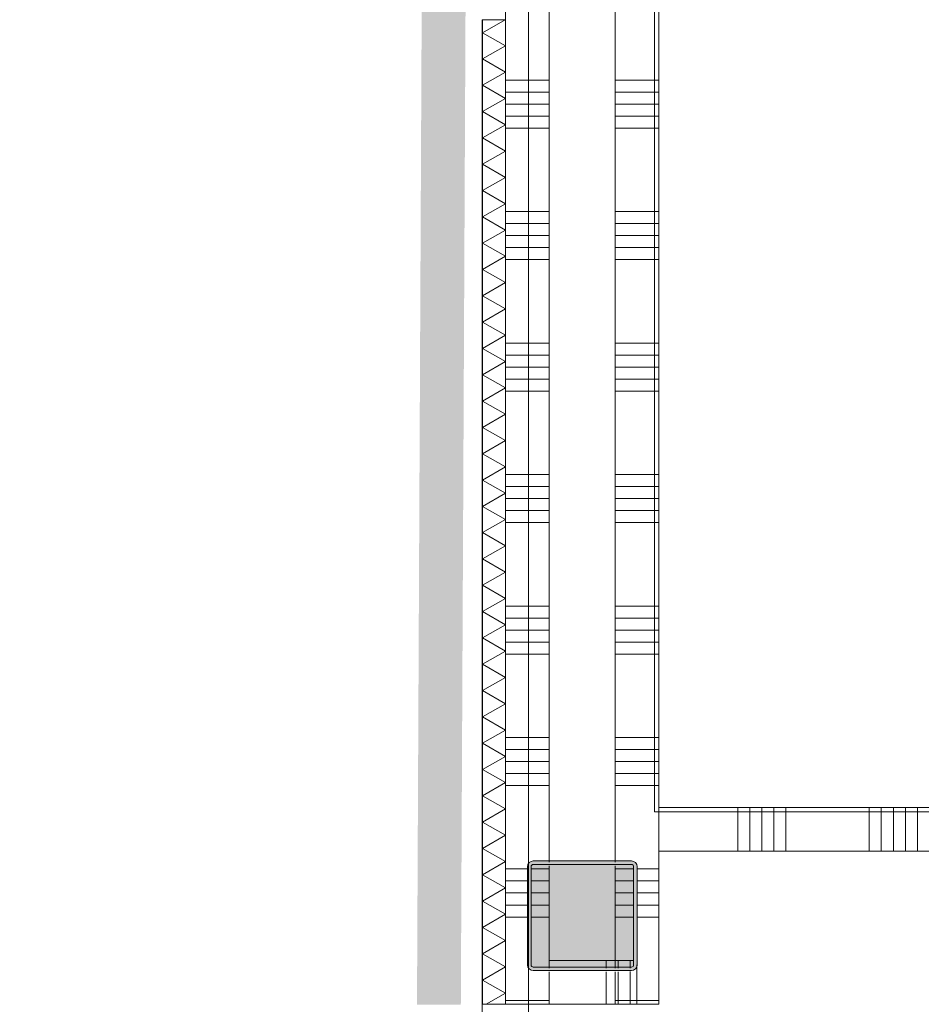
# Model space of a CAD drawing. Header units: millimetres. Extents: x -409 to 257590, y -7786 to 67330.
# Tile 72 of 210: x 56562 to 58619, y 8501 to 10748. Entities that reach past the tile are written whole.
import ezdxf

# ---------------------------------------------------------------- set-up
doc = ezdxf.new("R2010")
doc.units = ezdxf.units.MM
doc.header["$MEASUREMENT"] = 0
doc.linetypes.add('B0701', pattern=[234.119993, 155.999994, -78.119999])
for name, color, linetype in [('New_22 NC Binnenwanden', 7, 'Continuous'), ('New_22 NC Binnenwanden Deuren', 7, 'Continuous'), ('New_22 NC Binnenwanden Doorsnede-arcering', 7, 'Continuous'), ('New_22 NC Binnenwanden Laagscheidingslijnen', 7, 'Continuous'), ('New_23 Vloeren', 7, 'Continuous'), ('New_Info Wandafwerking aanduiding', 7, 'Continuous'), ('New_Info Wandafwerking aanduiding Doorsnede-arcering', 7, 'Continuous'), ('New_Z Ruimtefuncties Zone omranding', 7, 'Continuous'), ('S-COLS-____-OTLN.RVT S', 7, 'Continuous'), ('S-COLS-____-OTLN.RVT S 2D arcering', 7, 'Continuous')]:
    doc.layers.add(name, color=color, linetype=linetype)

# ---------------------------------------------------------------- blocks, each defined once
blk = doc.blocks.new('Slab_1_2', base_point=(0, 42578.3))
at = {"layer": 'New_23 Vloeren', "color": 1, "linetype": 'Continuous', "lineweight": 0, "flags": 128}
blk.add_lwpolyline([(58010, 15161.3), (61790, 15161.3), (61790, 12110.1, -0.396084), (60868.1, 11130.4), (60868.1, 11130.3), (59293.4, 11130.3), (59293.4, 8940), (58010, 8940), (58010, 11850)], format="xyb", close=True, dxfattribs=at)
blk = doc.blocks.new('*X306')
at = {"layer": 'New_22 NC Binnenwanden Doorsnede-arcering', "color": 254, "linetype": 'Continuous', "lineweight": 0, "true_color": 0xe9ebeb}
for p, q in [((58200, 8950), (58200, 8916)), ((58227.4, 8950), (58227.4, 8916)), ((58254.9, 8950), (58254.9, 8916)), ((58282.3, 8950), (58282.3, 8916)), ((58309.7, 8950), (58309.7, 8916)), ((58500, 8950), (58500, 8916)), ((58527.4, 8950), (58527.4, 8916)), ((58554.9, 8950), (58554.9, 8916)), ((58582.3, 8950), (58582.3, 8916)), ((58609.7, 8950), (58609.7, 8916)), ((58800, 8950), (58800, 8916)), ((58827.4, 8950), (58827.4, 8916)), ((58854.9, 8950), (58854.9, 8916)), ((58882.3, 8950), (58882.3, 8916)), ((58909.7, 8950), (58909.7, 8916)), ((59100, 8950), (59100, 8916)), ((59127.4, 8950), (59127.4, 8916)), ((59154.9, 8950), (59154.9, 8916)), ((59182.3, 8950), (59182.3, 8916)), ((59209.7, 8950), (59209.7, 8916)), ((58200, 8916), (58200, 8850)), ((58227.4, 8916), (58227.4, 8850)), ((58254.9, 8916), (58254.9, 8850)), ((58282.3, 8916), (58282.3, 8850)), ((58309.7, 8916), (58309.7, 8850)), ((58500, 8916), (58500, 8850)), ((58527.4, 8916), (58527.4, 8850)), ((58554.9, 8916), (58554.9, 8850)), ((58582.3, 8916), (58582.3, 8850)), ((58609.7, 8916), (58609.7, 8850)), ((58800, 8916), (58800, 8850)), ((58827.4, 8916), (58827.4, 8850)), ((58854.9, 8916), (58854.9, 8850)), ((58882.3, 8916), (58882.3, 8850)), ((58909.7, 8916), (58909.7, 8850)), ((59100, 8916), (59100, 8850)), ((59127.4, 8916), (59127.4, 8850)), ((59154.9, 8916), (59154.9, 8850)), ((59182.3, 8916), (59182.3, 8850)), ((59209.7, 8916), (59209.7, 8850))]:
    blk.add_line(p, q, dxfattribs=at)
blk = doc.blocks.new('Wall_60_2', base_point=(59280, 8850))
at = {"layer": 'New_22 NC Binnenwanden', "color": 8, "linetype": 'Continuous', "lineweight": 0, "true_color": 0x778488, "flags": 128}
for points in [[(59280, 8950), (58020, 8950)], [(58020, 8850), (58020, 8950)], [(59380, 8850), (59380, 8950)], [(58020, 8850), (59380, 8850)]]:
    blk.add_lwpolyline(points, dxfattribs=at)
at = {"layer": 'New_22 NC Binnenwanden', "color": 8, "lineweight": 0, "true_color": 0x778488}
blk.add_blockref('*X306', (0, 0), dxfattribs=at)
blk = doc.blocks.new('*X544')
at = {"layer": 'New_22 NC Binnenwanden Doorsnede-arcering', "color": 254, "linetype": 'Continuous', "lineweight": 0, "true_color": 0xe9ebeb}
for p, q in [((57669.1, 10747.4), (57618, 10717.9)), ((57670, 10687.9), (57618, 10717.9)), ((57670, 10687.9), (57618, 10657.9)), ((57670, 10627.9), (57618, 10657.9)), ((57670, 10627.9), (57618, 10597.8)), ((57670, 10567.8), (57618, 10597.8)), ((57670, 10567.8), (57618, 10537.8)), ((57670, 10507.8), (57618, 10537.8)), ((57670, 10507.8), (57618, 10477.8)), ((57670, 10447.7), (57618, 10477.8)), ((57670, 10447.7), (57618, 10417.7)), ((57670, 10387.7), (57618, 10417.7)), ((57670, 10387.7), (57618, 10357.7)), ((57670, 10327.6), (57618, 10357.7)), ((57670, 10327.6), (57618, 10297.6)), ((57670, 10267.6), (57618, 10297.6)), ((57670, 10267.6), (57618, 10237.6)), ((57670, 10207.6), (57618, 10237.6)), ((57670, 10207.6), (57618, 10177.5)), ((57670, 10147.5), (57618, 10177.5)), ((57670, 10147.5), (57618, 10117.5)), ((57670, 10087.5), (57618, 10117.5)), ((57670, 10087.5), (57618, 10057.4)), ((57670, 10027.4), (57618, 10057.4)), ((57670, 10027.4), (57618, 9997.4)), ((57670, 9967.4), (57618, 9997.4)), ((57670, 9967.4), (57618, 9937.4)), ((57670, 9907.3), (57618, 9937.4)), ((57670, 9907.3), (57618, 9877.3)), ((57670, 9847.3), (57618, 9877.3)), ((57670, 9847.3), (57618, 9817.3)), ((57670, 9787.2), (57618, 9817.3)), ((57670, 9787.2), (57618, 9757.2)), ((57670, 9727.2), (57618, 9757.2)), ((57670, 9727.2), (57618, 9697.2)), ((57670, 9667.2), (57618, 9697.2)), ((57670, 9667.2), (57618, 9637.1)), ((57670, 9607.1), (57618, 9637.1)), ((57670, 9607.1), (57618, 9577.1)), ((57670, 9547.1), (57618, 9577.1)), ((57670, 9547.1), (57618, 9517)), ((57670, 9487), (57618, 9517)), ((57670, 9487), (57618, 9457)), ((57670, 9427), (57618, 9457)), ((57670, 9427), (57618, 9397)), ((57670, 9366.9), (57618, 9397)), ((57670, 9366.9), (57618, 9336.9)), ((57670, 9306.9), (57618, 9336.9)), ((57670, 9306.9), (57618, 9276.9)), ((57670, 9246.8), (57618, 9276.9)), ((57670, 9246.8), (57618, 9216.8)), ((57670, 9186.8), (57618, 9216.8)), ((57670, 9186.8), (57618, 9156.8)), ((57670, 9126.8), (57618, 9156.8)), ((57670, 9126.8), (57618, 9096.7)), ((57670, 9066.7), (57618, 9096.7)), ((57670, 9066.7), (57618, 9036.7)), ((57670, 9006.7), (57618, 9036.7)), ((57670, 9006.7), (57618, 8976.6)), ((57670, 8946.6), (57618, 8976.6)), ((57670, 8946.6), (57618, 8916.6)), ((57670, 8886.6), (57618, 8916.6)), ((57670, 8886.6), (57618, 8856.6)), ((57670, 8826.5), (57618, 8856.6)), ((57670, 8826.5), (57618, 8796.5)), ((57670, 8766.5), (57618, 8796.5)), ((57670, 8766.5), (57618, 8736.5)), ((57670, 8706.4), (57618, 8736.5)), ((57670, 8706.4), (57618, 8676.4)), ((57670, 8646.4), (57618, 8676.4)), ((57670, 8646.4), (57618, 8616.4)), ((57670, 8586.4), (57618, 8616.4)), ((57670, 8586.4), (57618, 8556.3)), ((57670, 8526.3), (57618, 8556.3)), ((57670, 8526.3), (57626, 8500.9))]:
    blk.add_line(p, q, dxfattribs=at)
blk = doc.blocks.new('D rechthoekige opening 22_17')
at = {"layer": 'New_22 NC Binnenwanden Deuren', "color": 9, "linetype": 'Continuous', "lineweight": 0}
for p, q in [((-60, 52), (-60, 53)), ((-60, 0), (-60, 52)), ((60, 52), (60, 53)), ((60, 0), (60, 52))]:
    blk.add_line(p, q, dxfattribs=at)
at = {"layer": 'New_22 NC Binnenwanden Deuren', "color": 9, "linetype": 'B0701', "lineweight": 0}
blk.add_line((-60, 0), (60, 0), dxfattribs=at)
blk = doc.blocks.new('Wall_118_2', base_point=(57670, 21290))
at = {"layer": 'New_22 NC Binnenwanden', "color": 8, "linetype": 'Continuous', "lineweight": 0, "true_color": 0x778488}
for p, q in [((57618, 10747.4), (57617, 10747.4)), ((57670, 10747.4), (57618, 10747.4))]:
    blk.add_line(p, q, dxfattribs=at)
at = {"layer": 'New_22 NC Binnenwanden', "color": 8, "linetype": 'Continuous', "lineweight": 0, "true_color": 0x778488, "flags": 128}
for points in [[(57617, 10747.4), (57617, 8500.9)], [(57670, 8500.9), (57670, 10747.4)]]:
    blk.add_lwpolyline(points, dxfattribs=at)
at = {"layer": 'New_22 NC Binnenwanden Laagscheidingslijnen', "color": 8, "linetype": 'Continuous', "lineweight": 0, "true_color": 0x778488}
blk.add_line((57618, 10747.4), (57618, 8500.9), dxfattribs=at)
at = {"layer": 'New_22 NC Binnenwanden', "color": 8, "lineweight": 0, "true_color": 0x778488}
blk.add_blockref('*X544', (0, 0), dxfattribs=at)
at = {"layer": 'New_22 NC Binnenwanden Deuren', "color": 1, "linetype": 'Continuous', "lineweight": 0, "zscale": 1000, "rotation": 90}
blk.add_blockref('D rechthoekige opening 22_17', (57670, 10807.4), dxfattribs=at)
blk = doc.blocks.new('*X670')
at = {"layer": 'New_22 NC Binnenwanden Doorsnede-arcering', "color": 254, "linetype": 'Continuous', "lineweight": 0, "true_color": 0xe9ebeb}
for p, q in [((57900, 8575), (57900, 8559.3)), ((57927.4, 8575), (57927.4, 8559.3)), ((57954.9, 8575.4), (57954.9, 8559.3)), ((57900, 8559.3), (57900, 8501)), ((57927.4, 8559.3), (57927.4, 8501)), ((57954.9, 8559.3), (57954.9, 8501))]:
    blk.add_line(p, q, dxfattribs=at)
blk = doc.blocks.new('*X671')
at = {"layer": 'New_22 NC Binnenwanden Doorsnede-arcering', "color": 254, "linetype": 'Continuous', "lineweight": 0, "true_color": 0xe9ebeb}
for p, q in [((57900, 8601), (57900, 8583)), ((57927.4, 8601), (57927.4, 8583)), ((57954.9, 8601), (57954.9, 8583.4))]:
    blk.add_line(p, q, dxfattribs=at)
blk = doc.blocks.new('Wall_146_2', base_point=(57770, 8501))
at = {"layer": 'New_22 NC Binnenwanden', "color": 8, "linetype": 'Continuous', "lineweight": 0, "true_color": 0x778488, "flags": 128}
for points in [[(57962, 8601), (57770, 8601)], [(57770, 8583), (57770, 8601)], [(57970, 8501), (57970, 8591)], [(57770, 8501), (57770, 8575)], [(57770, 8501), (57970, 8501)]]:
    blk.add_lwpolyline(points, dxfattribs=at)
at = {"layer": 'New_22 NC Binnenwanden', "color": 8, "lineweight": 0, "true_color": 0x778488}
for name in ['*X671', '*X670']:
    blk.add_blockref(name, (0, 0), dxfattribs=at)
blk = doc.blocks.new('*X996')
at = {"layer": 'New_22 NC Binnenwanden Doorsnede-arcering', "color": 254, "linetype": 'Continuous', "lineweight": 0, "true_color": 0xe9ebeb}
for p, q in [((57920, 10609.7), (58020, 10609.7)), ((57920, 10582.3), (58020, 10582.3)), ((57920, 10554.9), (58020, 10554.9)), ((57920, 10527.4), (58020, 10527.4)), ((57920, 10500), (58020, 10500)), ((57920, 10309.7), (58020, 10309.7)), ((57920, 10282.3), (58020, 10282.3)), ((57920, 10254.9), (58020, 10254.9)), ((57920, 10227.4), (58020, 10227.4)), ((57920, 10200), (58020, 10200)), ((57920, 10009.7), (58020, 10009.7)), ((57920, 9982.3), (58020, 9982.3)), ((57920, 9954.9), (58020, 9954.9)), ((57920, 9927.4), (58020, 9927.4)), ((57920, 9900), (58020, 9900)), ((57920, 9709.7), (58020, 9709.7)), ((57920, 9682.3), (58020, 9682.3)), ((57920, 9654.9), (58020, 9654.9)), ((57920, 9627.4), (58020, 9627.4)), ((57920, 9600), (58020, 9600)), ((57920, 9409.7), (58020, 9409.7)), ((57920, 9382.3), (58020, 9382.3)), ((57920, 9354.9), (58020, 9354.9)), ((57920, 9327.4), (58020, 9327.4)), ((57920, 9300), (58020, 9300)), ((57920, 9109.7), (58020, 9109.7)), ((57920, 9082.3), (58020, 9082.3)), ((57920, 9054.9), (58020, 9054.9)), ((57920, 9027.4), (58020, 9027.4)), ((57920, 9000), (58020, 9000)), ((57969.7, 8809.7), (58020, 8809.7)), ((57970, 8782.3), (58020, 8782.3)), ((57970, 8754.9), (58020, 8754.9)), ((57970, 8727.4), (58020, 8727.4)), ((57970, 8700), (58020, 8700)), ((57920, 8509.7), (58020, 8509.7))]:
    blk.add_line(p, q, dxfattribs=at)
blk = doc.blocks.new('*X998')
at = {"layer": 'New_22 NC Binnenwanden Doorsnede-arcering', "color": 254, "linetype": 'Continuous', "lineweight": 0, "true_color": 0xe9ebeb}
for p, q in [((57920, 8809.7), (57961.7, 8809.7)), ((57920, 8782.3), (57962, 8782.3)), ((57920, 8754.9), (57962, 8754.9)), ((57920, 8727.4), (57962, 8727.4)), ((57920, 8700), (57962, 8700))]:
    blk.add_line(p, q, dxfattribs=at)
blk = doc.blocks.new('*X1003')
at = {"layer": 'New_22 NC Binnenwanden Doorsnede-arcering', "color": 254, "linetype": 'Continuous', "lineweight": 0, "true_color": 0xe9ebeb}
for p, q in [((57670, 10609.7), (57770, 10609.7)), ((57670, 10582.3), (57770, 10582.3)), ((57670, 10554.9), (57770, 10554.9)), ((57670, 10527.4), (57770, 10527.4)), ((57670, 10500), (57770, 10500)), ((57670, 10309.7), (57770, 10309.7)), ((57670, 10282.3), (57770, 10282.3)), ((57670, 10254.9), (57770, 10254.9)), ((57670, 10227.4), (57770, 10227.4)), ((57670, 10200), (57770, 10200)), ((57670, 10009.7), (57770, 10009.7)), ((57670, 9982.3), (57770, 9982.3)), ((57670, 9954.9), (57770, 9954.9)), ((57670, 9927.4), (57770, 9927.4)), ((57670, 9900), (57770, 9900)), ((57670, 9709.7), (57770, 9709.7)), ((57670, 9682.3), (57770, 9682.3)), ((57670, 9654.9), (57770, 9654.9)), ((57670, 9627.4), (57770, 9627.4)), ((57670, 9600), (57770, 9600)), ((57670, 9409.7), (57770, 9409.7)), ((57670, 9382.3), (57770, 9382.3)), ((57670, 9354.9), (57770, 9354.9)), ((57670, 9327.4), (57770, 9327.4)), ((57670, 9300), (57770, 9300)), ((57670, 9109.7), (57770, 9109.7)), ((57670, 9082.3), (57770, 9082.3)), ((57670, 9054.9), (57770, 9054.9)), ((57670, 9027.4), (57770, 9027.4)), ((57670, 9000), (57770, 9000)), ((57670, 8809.7), (57720.3, 8809.7)), ((57670, 8782.3), (57720, 8782.3)), ((57670, 8754.9), (57720, 8754.9)), ((57670, 8727.4), (57720, 8727.4)), ((57670, 8700), (57720, 8700)), ((57670, 8509.7), (57770, 8509.7))]:
    blk.add_line(p, q, dxfattribs=at)
blk = doc.blocks.new('*X1007')
at = {"layer": 'New_22 NC Binnenwanden Doorsnede-arcering', "color": 254, "linetype": 'Continuous', "lineweight": 0, "true_color": 0xe9ebeb}
for p, q in [((57728.3, 8809.7), (57770, 8809.7)), ((57728, 8782.3), (57770, 8782.3)), ((57728, 8754.9), (57770, 8754.9)), ((57728, 8727.4), (57770, 8727.4)), ((57728, 8700), (57770, 8700))]:
    blk.add_line(p, q, dxfattribs=at)
blk = doc.blocks.new('Wall_247_2', base_point=(57845, 325))
at = {"layer": 'New_22 NC Binnenwanden', "color": 8, "linetype": 'Continuous', "lineweight": 0, "true_color": 0x778488, "flags": 128}
for points in [[(58020, 8500.9), (58020, 21289)], [(57670, 10747.6), (57670, 8500.9)]]:
    blk.add_lwpolyline(points, dxfattribs=at)
at = {"layer": 'New_22 NC Binnenwanden Laagscheidingslijnen', "color": 8, "linetype": 'Continuous', "lineweight": 0, "true_color": 0x778488}
for p, q in [((57920, 8825), (57920, 17275)), ((57770, 15259.3), (57770, 8825)), ((57770, 8817), (57770, 8583)), ((57920, 8583), (57920, 8817)), ((57770, 8575), (57770, 8500.9)), ((57920, 8500.9), (57920, 8575))]:
    blk.add_line(p, q, dxfattribs=at)
at = {"layer": 'New_22 NC Binnenwanden', "color": 8, "lineweight": 0, "true_color": 0x778488}
for name in ['*X996', '*X1003', '*X1007', '*X998']:
    blk.add_blockref(name, (0, 0), dxfattribs=at)
blk = doc.blocks.new('*X1344')
at = {"layer": 'New_22 NC Binnenwanden Doorsnede-arcering', "color": 254, "linetype": 'Continuous', "lineweight": 0, "true_color": 0xe9ebeb}
for p, q in [((57900, 8575), (57900, 8559.3)), ((57900, 8559.3), (57900, 8501))]:
    blk.add_line(p, q, dxfattribs=at)
blk = doc.blocks.new('*X1345')
at = {"layer": 'New_22 NC Binnenwanden Doorsnede-arcering', "color": 254, "linetype": 'Continuous', "lineweight": 0, "true_color": 0xe9ebeb}
blk.add_line((57900, 8601), (57900, 8583), dxfattribs=at)
blk = doc.blocks.new('Wall_312_2', base_point=(57770, 8501))
at = {"layer": 'New_22 NC Binnenwanden', "color": 8, "linetype": 'Continuous', "lineweight": 0, "true_color": 0x778488, "flags": 128}
for points in [[(57920, 8601), (57770, 8601)], [(57770, 8601), (57770, 8583)], [(57920, 8583), (57920, 8601)], [(57770, 8575), (57770, 8501)], [(57920, 8501), (57920, 8575)], [(57770, 8501), (57920, 8501)]]:
    blk.add_lwpolyline(points, dxfattribs=at)
at = {"layer": 'New_22 NC Binnenwanden', "color": 8, "lineweight": 0, "true_color": 0x778488}
for name in ['*X1345', '*X1344']:
    blk.add_blockref(name, (0, 0), dxfattribs=at)
blk = doc.blocks.new('Column 389[72]_2', base_point=(0.5, 3))
at = {"layer": 'S-COLS-____-OTLN.RVT S 2D arcering', "linetype": 'Continuous', "lineweight": 0, "true_color": 0x778488}
h = blk.add_hatch(color=8, dxfattribs=at)
h.paths.add_polyline_path([(57720.5, 8591), (57721.5, 8586), (57724.3, 8581.8), (57728.5, 8578.9), (57733.5, 8578), (57957.5, 8578), (57962.5, 8578.9), (57966.7, 8581.8), (57969.5, 8586), (57970.5, 8591), (57970.5, 8815), (57969.5, 8819.9), (57966.7, 8824.1), (57962.5, 8827), (57957.5, 8828), (57733.5, 8828), (57728.5, 8827), (57724.3, 8824.1), (57721.5, 8819.9), (57720.5, 8815)])
h.paths.add_polyline_path([(57957.5, 8586), (57733.5, 8586), (57731.6, 8586.3), (57730, 8587.4), (57728.9, 8589), (57728.5, 8591), (57728.5, 8815), (57728.9, 8816.9), (57730, 8818.5), (57731.6, 8819.6), (57733.5, 8820), (57957.5, 8820), (57959.4, 8819.6), (57961.1, 8818.5), (57962.1, 8816.9), (57962.5, 8815), (57962.5, 8591), (57962.1, 8589), (57961.1, 8587.4), (57959.4, 8586.3)], flags=0)
blk.add_hatch(color=8, dxfattribs=at).paths.add_polyline_path([(57957.5, 8820), (57733.5, 8820), (57731.6, 8819.6), (57730, 8818.5), (57728.9, 8816.9), (57728.5, 8815), (57728.5, 8591), (57728.9, 8589), (57730, 8587.4), (57731.6, 8586.3), (57733.5, 8586), (57957.5, 8586), (57959.4, 8586.3), (57961.1, 8587.4), (57962.1, 8589), (57962.5, 8591), (57962.5, 8815), (57962.1, 8816.9), (57961.1, 8818.5), (57959.4, 8819.6)])
at = {"layer": 'S-COLS-____-OTLN.RVT S', "color": 1, "linetype": 'Continuous', "lineweight": 0}
for p, q in [((57721.5, 8819.9), (57720.5, 8815)), ((57720.5, 8815), (57720.5, 8591)), ((57724.3, 8824.1), (57721.5, 8819.9)), ((57728.5, 8827), (57724.3, 8824.1)), ((57733.5, 8828), (57728.5, 8827)), ((57728.5, 8815), (57728.9, 8816.9)), ((57728.5, 8591), (57728.5, 8815)), ((57728.9, 8816.9), (57730, 8818.5)), ((57730, 8818.5), (57731.6, 8819.6)), ((57731.6, 8819.6), (57733.5, 8820)), ((57957.5, 8828), (57733.5, 8828)), ((57733.5, 8820), (57957.5, 8820)), ((57962.5, 8827), (57957.5, 8828)), ((57957.5, 8820), (57959.4, 8819.6)), ((57959.4, 8819.6), (57961.1, 8818.5)), ((57961.1, 8818.5), (57962.1, 8816.9)), ((57962.1, 8816.9), (57962.5, 8815)), ((57966.7, 8824.1), (57962.5, 8827)), ((57962.5, 8815), (57962.5, 8591)), ((57969.5, 8819.9), (57966.7, 8824.1)), ((57970.5, 8815), (57969.5, 8819.9)), ((57970.5, 8591), (57970.5, 8815)), ((57720.5, 8591), (57721.5, 8586)), ((57721.5, 8586), (57724.3, 8581.8)), ((57728.9, 8589), (57728.5, 8591)), ((57730, 8587.4), (57728.9, 8589)), ((57731.6, 8586.3), (57730, 8587.4)), ((57733.5, 8586), (57731.6, 8586.3)), ((57957.5, 8586), (57733.5, 8586)), ((57959.4, 8586.3), (57957.5, 8586)), ((57961.1, 8587.4), (57959.4, 8586.3)), ((57962.1, 8589), (57961.1, 8587.4)), ((57962.5, 8591), (57962.1, 8589)), ((57966.7, 8581.8), (57969.5, 8586)), ((57969.5, 8586), (57970.5, 8591)), ((57724.3, 8581.8), (57728.5, 8578.9)), ((57728.5, 8578.9), (57733.5, 8578)), ((57733.5, 8578), (57957.5, 8578)), ((57957.5, 8578), (57962.5, 8578.9)), ((57962.5, 8578.9), (57966.7, 8581.8))]:
    blk.add_line(p, q, dxfattribs=at)
blk = doc.blocks.new('Wall_525_2', base_point=(57518.3, 8500))
at = {"layer": 'New_Info Wandafwerking aanduiding Doorsnede-arcering', "linetype": 'Continuous', "lineweight": 0, "true_color": 0x552178}
blk.add_hatch(color=187, dxfattribs=at).paths.add_polyline_path([(57528.1, 21151.9), (57468.3, 8500.2), (57568.3, 8499.8), (57628.1, 21152.1)])

msp = doc.modelspace()

# ---------------------------------------------------------------- linework, layer by layer
at = {"layer": 'New_Z Ruimtefuncties Zone omranding', "color": 142, "linetype": 'Continuous', "lineweight": 0, "true_color": 0x0ca2d3, "flags": 128}
for points in [[(45838, -89.1), (57723, -88.7), (57723, 20876.3), (45838, 20876.3), (45838, 19923.2), (45838, 18288.7)], [(58020, 8500.9), (57617, 8500.9), (57617, 6629.7), (60360.2, 6629.7), (60360.2, 6629.8), (61110, 6629.8), (61110, 7379.9), (61460, 7379.9), (61460, 11005), (59380, 11005), (59380, 8850), (58020, 8850)]]:
    msp.add_lwpolyline(points, close=True, dxfattribs=at)

# ---------------------------------------------------------------- block references
at = {"layer": 'New_22 NC Binnenwanden', "color": 8, "lineweight": 0, "true_color": 0x778488}
for name, p in [('Wall_118_2', (57670, 21290)), ('Wall_247_2', (57845, 325)), ('Wall_60_2', (59280, 8850)), ('Wall_146_2', (57770, 8501)), ('Wall_312_2', (57770, 8501))]:
    msp.add_blockref(name, p, dxfattribs=at)
at = {"layer": 'New_23 Vloeren', "color": 1, "linetype": 'Continuous', "lineweight": 0}
msp.add_blockref('Slab_1_2', (0, 42578.3), dxfattribs=at)
at = {"layer": 'New_Info Wandafwerking aanduiding', "color": 1, "lineweight": 0}
msp.add_blockref('Wall_525_2', (57518.3, 8500), dxfattribs=at)
at = {"layer": 'S-COLS-____-OTLN.RVT S', "color": 1, "linetype": 'Continuous', "lineweight": 0}
msp.add_blockref('Column 389[72]_2', (0.5, 3), dxfattribs=at)

doc.saveas('drawing.dxf')
